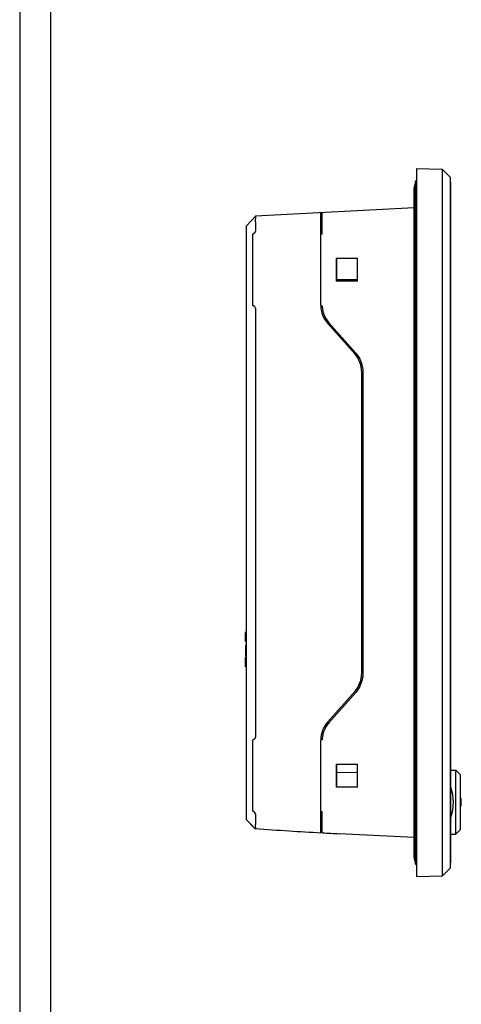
# Model space of a CAD drawing. Header units: millimetres. Extents: x 6863 to 7584, y 164 to 940.
# Tile 2 of 17: x 6863 to 6959, y 511 to 725. Entities that reach past the tile are written whole.
import ezdxf

# ---------------------------------------------------------------- set-up
doc = ezdxf.new("R2010")
doc.units = ezdxf.units.MM
doc.header["$LTSCALE"] = 32.67
doc.layers.get('0').update_dxf_attribs({"linetype": 'CONTINUOUS'})

msp = doc.modelspace()

# ---------------------------------------------------------------- linework, layer by layer
msp.add_line((6862.89, 939.59), (6862.89, 164.45))
at = {"linetype": 'Continuous'}
msp.add_line((6869.61, 931.52), (6869.61, 172.52), dxfattribs=at)
at = {"color": 0, "linetype": 'Continuous'}
for p, q in [((6949.19, 693.09), (6949.19, 539.09)), ((6949.19, 693.09), (6954.76, 692.99)), ((6954.76, 692.99), (6954.76, 539.19)), ((6954.76, 692.99), (6956.59, 691.13)), ((6948.99, 541.91), (6948.99, 690.27)), ((6956.59, 541.05), (6956.59, 691.13)), ((6956.65, 542.09), (6956.65, 690.09)), ((6948.69, 543.26), (6948.69, 688.91)), ((6948.69, 684.58), (6914.19, 682.77)), ((6928.39, 663.37), (6928.39, 683.52)), ((6928.69, 678.9), (6928.69, 683.53)), ((6912.19, 680.67), (6914.19, 682.77)), ((6914.18, 682.77), (6912.26, 680.74)), ((6914.19, 682.77), (6914.18, 682.77)), ((6928.69, 683.02), (6928.39, 683.02)), ((6912.19, 551.51), (6912.19, 680.67)), ((6913.94, 679.05), (6913.59, 678.85)), ((6914.19, 679.78), (6914.19, 679.48)), ((6928.39, 678.91), (6928.69, 678.9)), ((6913.49, 678.67), (6913.49, 663.5)), ((6931.69, 673.59), (6931.69, 668.59)), ((6931.69, 673.59), (6936.39, 673.59)), ((6931.79, 673.59), (6931.79, 668.59)), ((6936.39, 668.59), (6936.39, 673.59)), ((6936.39, 668.59), (6931.69, 668.59)), ((6936.38, 668.97), (6931.79, 668.89)), ((6936.39, 668.8), (6931.79, 668.72)), ((6913.94, 663.13), (6913.59, 663.33)), ((6914.19, 662.7), (6914.19, 569.48)), ((6928.69, 663.18), (6928.69, 663.13)), ((6936, 652.99), (6930.13, 659.58)), ((6935.77, 652.79), (6929.91, 659.38)), ((6937.29, 583.37), (6937.29, 648.81)), ((6937.59, 583.37), (6937.59, 648.81)), ((6912.19, 592.27), (6911.99, 592.27)), ((6911.99, 590.24), (6911.99, 592.24)), ((6912.19, 592.24), (6911.99, 592.24)), ((6912.19, 591.81), (6911.99, 591.81)), ((6912.19, 591.49), (6911.99, 591.49)), ((6912.19, 591.09), (6911.99, 591.09)), ((6912.19, 590.69), (6911.99, 590.69)), ((6912.19, 590.24), (6911.99, 590.24)), ((6911.99, 590.21), (6911.99, 590.21)), ((6912.19, 590.21), (6911.99, 590.21)), ((6912.19, 589.44), (6911.99, 589.44)), ((6911.99, 589.44), (6911.99, 587.04)), ((6912.19, 587.04), (6911.99, 587.04)), ((6912.19, 586.79), (6911.99, 586.79)), ((6911.99, 584.74), (6911.99, 586.79)), ((6912.19, 586.54), (6911.99, 586.54)), ((6912.19, 586.24), (6911.99, 586.24)), ((6912.19, 584.74), (6911.99, 584.74)), ((6937.54, 582.59), (6937.52, 582.41)), ((6929.91, 572.79), (6935.77, 579.38)), ((6930.13, 572.6), (6936, 579.18)), ((6913.49, 568.67), (6913.49, 553.5)), ((6913.94, 569.05), (6913.59, 568.85)), ((6928.39, 548.67), (6928.39, 568.81)), ((6931.69, 563.59), (6936.39, 563.59)), ((6931.69, 563.59), (6931.69, 558.59)), ((6931.79, 563.59), (6931.79, 558.59)), ((6936.39, 558.59), (6936.39, 563.59)), ((6936.39, 561.77), (6931.79, 561.69)), ((6956.65, 562.24), (6957.74, 562.24)), ((6957.74, 562.24), (6958.74, 561.24)), ((6957.74, 548.34), (6957.74, 562.24)), ((6958.74, 549.34), (6958.74, 561.24)), ((6936.39, 558.59), (6931.69, 558.59)), ((6958.74, 556.09), (6958.94, 556.09)), ((6958.94, 554.49), (6958.94, 556.09)), ((6913.94, 553.13), (6913.59, 553.33)), ((6914.19, 552.7), (6914.19, 552.4)), ((6928.39, 553.27), (6928.69, 553.28)), ((6928.69, 548.65), (6928.69, 553.28)), ((6958.74, 554.49), (6958.94, 554.49)), ((6913.49, 550.14), (6912.19, 551.51)), ((6912.7, 550.97), (6913.48, 550.14)), ((6921.49, 549.09), (6921.49, 549.08)), ((6928.39, 548.67), (6928.36, 548.67)), ((6928.69, 549.16), (6928.39, 549.16)), ((6948.69, 547.6), (6932.38, 548.45)), ((6956.65, 548.34), (6957.74, 548.34)), ((6958.74, 549.34), (6957.74, 548.34)), ((6956.59, 541.05), (6954.76, 539.19)), ((6954.76, 539.19), (6949.19, 539.09))]:
    msp.add_line(p, q, dxfattribs=at)
for centre, radius, start, end in [((6950.19, 688.91), 1.5, 143.1301, 180), ((6949.19, 690.27), 0.2, 89, 180), ((6913.69, 679.48), 0.5, 299.9995, 0.0006), ((6934.39, 663.37), 6, 180, 221.6691), ((6934.35, 663.37), 5.66, 180.9133, 182.448), ((6934.42, 663.37), 5.73, 182.4528, 185.0796), ((6934.39, 663.37), 5.7, 185.0819, 186.8107), ((6934.07, 663.34), 5.38, 186.8401, 191.5452), ((6934.41, 663.41), 5.73, 191.5517, 196.8396), ((6934.64, 663.47), 5.96, 196.809, 204.1696), ((6934.51, 663.42), 5.82, 204.1733, 209.0493), ((6934.44, 663.38), 5.75, 209.0591, 209.9337), ((6934.33, 663.31), 5.61, 209.8882, 221.6024), ((6931.29, 648.81), 6, 0.0003, 41.67), ((6931.13, 648.75), 6.46, 10.9547, 27.5928), ((6931.32, 648.79), 6.27, 3.8341, 10.9226), ((6931.49, 648.8), 6.1, 2.3921, 3.8088), ((6931.58, 648.8), 6.01, 0.0106, 2.3945), ((6931.29, 583.37), 6, 318.3305, 359.9991), ((6931.22, 583.41), 6.37, 347.0138, 351.0245), ((6931.3, 583.39), 6.29, 351.0278, 353.2227), ((6931.39, 583.38), 6.2, 353.222, 355.626), ((6931.53, 583.37), 6.06, 355.6178, 359.98), ((6931.13, 583.43), 6.46, 332.3986, 346.9866), ((6934.39, 568.81), 6, 138.3309, 180), ((6934.33, 568.87), 5.61, 138.4002, 150.1116), ((6934.07, 568.84), 5.38, 168.4539, 173.1592), ((6934.41, 568.77), 5.73, 163.1597, 168.4473), ((6934.64, 568.71), 5.96, 155.8328, 163.1904), ((6934.51, 568.76), 5.82, 150.9506, 155.829), ((6934.44, 568.8), 5.75, 150.0667, 150.9407), ((6934.4, 568.81), 5.71, 176.4266, 177.5497), ((6934.39, 568.8), 5.7, 177.5416, 179.0792), ((6934.35, 568.81), 5.66, 177.5515, 179.0858), ((6934.45, 568.8), 5.76, 174.9236, 176.4229), ((6934.38, 568.81), 5.7, 173.1889, 174.9194), ((6913.69, 552.7), 0.5, 359.9995, 60.0005), ((7000.91, 1816.99), 1270.39, 266.08324, 266.41572), ((6992.57, 1682.59), 1135.74, 266.41179, 266.75905), ((6974.91, 1359.13), 811.79, 266.7363, 266.99751), ((6950.19, 543.26), 1.5, 180, 216.8699), ((6949.19, 541.91), 0.2, 180, 271)]:
    msp.add_arc(centre, radius, start, end, dxfattribs=at)
for centre, major_axis, ratio, start_param, end_param in [((6913.69, 678.67), (0.2, 0), 1, 2.094395, 3.141593), ((6913.69, 663.5), (0, 0.2), 1, -4.712389, -3.665191), ((6913.69, 662.7), (0.5, 0), 1, 0, 1.047198), ((6913.69, 568.67), (0.2, 0), 1, 2.094395, 3.141593), ((6913.69, 569.48), (0.5, 0), 1, -1.047198, 0), ((6952.37, 555.29), (0, 6.95), 0.7, -2.06242, -1.079172), ((6913.69, 553.5), (0.2, 0), 1, -3.141593, -2.094395)]:
    msp.add_ellipse(centre, major_axis=major_axis, ratio=ratio, start_param=start_param, end_param=end_param, dxfattribs=at)
for points, knots in [([(6928.44, 683.52), (6928.44, 683.52), (6928.43, 683.51), (6928.42, 683.47), (6928.41, 683.43), (6928.41, 683.4)], [0, 0, 0, 0, 0.108052, 0.303481, 1, 1, 1, 1]), ([(6914.18, 682.77), (6914.18, 682.77), (6914.17, 682.74), (6914.16, 682.69), (6914.16, 682.61), (6914.15, 682.5), (6914.15, 682.38), (6914.14, 682.16), (6914.14, 681.83), (6914.14, 681.39), (6914.16, 680.88), (6914.17, 680.34), (6914.18, 679.97), (6914.19, 679.78)], [0, 0, 0, 0, 0.008731, 0.02617, 0.052443, 0.087411, 0.130713, 0.181959, 0.306454, 0.456248, 0.625987, 0.809668, 1, 1, 1, 1]), ([(6928.39, 663.27), (6928.42, 663.27), (6928.49, 663.28), (6928.56, 663.28), (6928.59, 663.28)], [0, 0, 0, 0, 0.500259, 1, 1, 1, 1]), ([(6928.69, 568.9), (6928.66, 568.9), (6928.59, 568.9), (6928.52, 568.9), (6928.49, 568.9)], [0, 0, 0, 0, 0.500259, 1, 1, 1, 1]), ([(6914.19, 552.4), (6914.17, 551.96), (6914.15, 551.17), (6914.14, 550.39), (6914.14, 550.04)], [0, 0, 0, 0, 0.556699, 1, 1, 1, 1]), ([(6913.48, 550.15), (6913.48, 550.15), (6913.49, 550.15), (6913.49, 550.14), (6913.49, 550.14)], [0, 0, 0, 0, 0.168926, 1, 1, 1, 1]), ([(6913.48, 550.15), (6913.48, 550.15), (6913.48, 550.15), (6913.48, 550.15), (6913.48, 550.14)], [0, 0, 0, 0, 0.525777, 1, 1, 1, 1]), ([(6913.48, 550.14), (6913.48, 550.14), (6913.48, 550.14), (6913.49, 550.14), (6913.49, 550.14)], [0, 0, 0, 0, 0.548454, 1, 1, 1, 1]), ([(6913.49, 550.14), (6913.49, 550.14), (6913.53, 550.1), (6913.56, 550.07), (6913.59, 550.04)], [0, 0, 0, 0, 0.170058, 1, 1, 1, 1]), ([(6913.8, 549.84), (6913.76, 549.87), (6913.7, 549.94), (6913.63, 550.01), (6913.59, 550.04)], [0, 0, 0, 0, 0.499438, 1, 1, 1, 1]), ([(6913.8, 549.84), (6913.81, 549.82), (6913.88, 549.76), (6913.94, 549.7), (6913.99, 549.66)], [0, 0, 0, 0, 0.268548, 1, 1, 1, 1]), ([(6913.99, 549.66), (6914.02, 549.63), (6914.06, 549.6), (6914.11, 549.56), (6914.14, 549.56)], [0, 0, 0, 0, 0.61905, 1, 1, 1, 1]), ([(6914.14, 550.04), (6914.14, 549.99), (6914.15, 549.84), (6914.15, 549.69), (6914.16, 549.59)], [0, 0, 0, 0, 0.300906, 1, 1, 1, 1]), ([(6914.14, 549.56), (6914.14, 549.56), (6914.16, 549.57), (6914.16, 549.58), (6914.16, 549.59)], [0, 0, 0, 0, 0.448056, 1, 1, 1, 1])]:
    msp.add_open_spline(points, degree=3, knots=knots, dxfattribs=at)
for points in [[(6928.59, 663.28), (6928.62, 663.28), (6928.66, 663.28), (6928.69, 663.28)], [(6928.69, 663.28), (6928.69, 663.25), (6928.69, 663.21), (6928.69, 663.18)], [(6936, 652.99), (6936.33, 652.62), (6936.62, 652.19), (6936.86, 651.74)], [(6936.86, 580.44), (6936.62, 579.99), (6936.33, 579.56), (6936, 579.18)], [(6928.49, 568.9), (6928.46, 568.9), (6928.42, 568.9), (6928.39, 568.91)]]:
    msp.add_open_spline(points, degree=3, dxfattribs=at)

doc.saveas('drawing.dxf')
